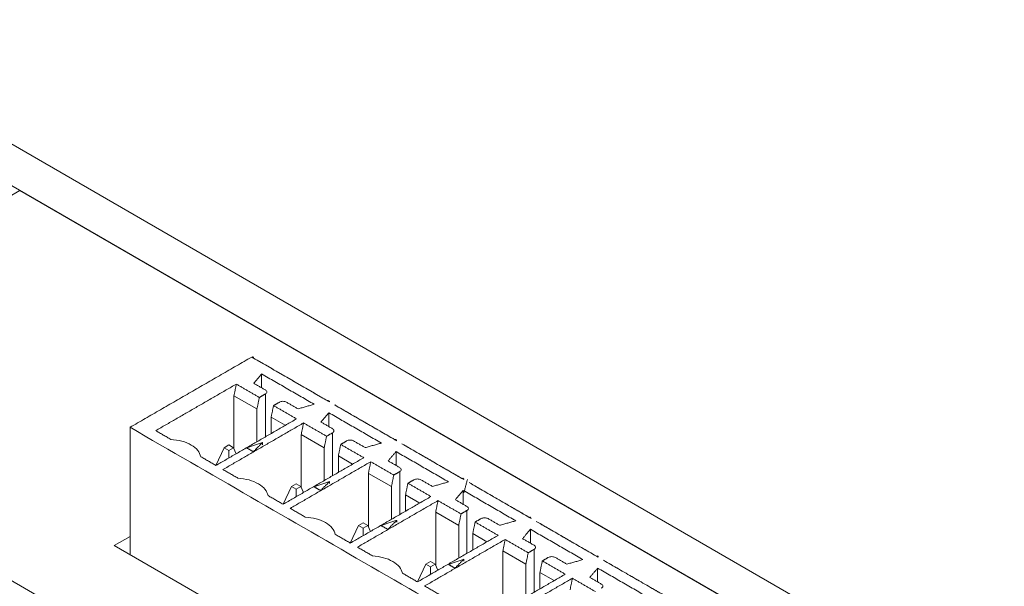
# Model space of a CAD drawing. Header units: inches. Extents: x 0.2 to 16.3, y 0.2 to 11.5.
# Tile 28 of 71: x 2.8 to 3.8, y 3 to 3.6. Entities that reach past the tile are written whole.
import ezdxf

# ---------------------------------------------------------------- set-up
doc = ezdxf.new("R2010")
doc.units = ezdxf.units.IN
doc.header["$MEASUREMENT"] = 0

msp = doc.modelspace()

# ---------------------------------------------------------------- linework, layer by layer
at = {"color": 7, "linetype": 'Continuous', "lineweight": 15}
for p, q in [((4.8854, 2.248), (2.5284, 3.6087)), ((4.8477, 2.2262), (2.4907, 3.5869)), ((2.7636, 3.429), (0.9176, 2.3633)), ((4.5748, 2.3834), (2.7636, 3.429)), ((3.0182, 3.2217), (3.0182, 3.2363)), ((2.9891, 3.2134), (2.9891, 3.1575)), ((3.0133, 3.1995), (2.9891, 3.2134)), ((3.0221, 3.2152), (3.0221, 3.1701)), ((3.0133, 3.1995), (3.0133, 3.1651)), ((3.0282, 3.1736), (3.0282, 3.1909)), ((3.0282, 3.1909), (3.0431, 3.1823)), ((3.0889, 3.1809), (3.0889, 3.1955)), ((2.8797, 3.1802), (2.8797, 3.0463)), ((3.0598, 3.1726), (3.0598, 3.1167)), ((3.084, 3.1586), (3.0598, 3.1726)), ((3.0928, 3.1744), (3.0928, 3.1293)), ((2.9836, 3.1616), (2.9787, 3.1587)), ((2.9885, 3.1587), (2.9836, 3.1616)), ((3.019, 3.1619), (3.019, 3.1641)), ((2.9701, 3.1401), (2.9787, 3.1587)), ((2.9787, 3.1587), (2.9836, 3.1559)), ((2.9836, 3.1559), (2.9885, 3.1587)), ((2.9836, 3.1479), (2.9836, 3.1559)), ((2.9915, 3.1524), (2.9885, 3.1587)), ((3.084, 3.1586), (3.084, 3.1243)), ((3.0989, 3.1328), (3.0989, 3.1501)), ((3.0989, 3.1501), (3.1138, 3.1414)), ((3.1596, 3.1401), (3.1596, 3.1547)), ((3.1305, 3.1318), (3.1305, 3.0759)), ((3.1548, 3.1178), (3.1305, 3.1318)), ((3.1635, 3.1336), (3.1635, 3.0885)), ((3.0544, 3.1208), (3.0495, 3.1179)), ((3.0593, 3.1179), (3.0544, 3.1208)), ((3.0897, 3.1211), (3.0897, 3.1232)), ((3.0408, 3.0993), (3.0495, 3.1179)), ((3.0495, 3.1179), (3.0544, 3.1151)), ((3.0544, 3.1151), (3.0593, 3.1179)), ((3.0544, 3.1071), (3.0544, 3.1151)), ((3.0622, 3.1116), (3.0593, 3.1179)), ((3.1548, 3.1178), (3.1548, 3.0834)), ((3.1696, 3.092), (3.1696, 3.1092)), ((3.1696, 3.1092), (3.1845, 3.1006)), ((3.2303, 3.0993), (3.2303, 3.1139)), ((3.2013, 3.091), (3.2013, 3.035)), ((3.2255, 3.077), (3.2013, 3.091)), ((3.2342, 3.0928), (3.2342, 3.0476)), ((3.1202, 3.0771), (3.1115, 3.0585)), ((3.1251, 3.0799), (3.1202, 3.0771)), ((3.1202, 3.0771), (3.1251, 3.0743)), ((3.13, 3.0771), (3.1251, 3.0799)), ((3.1251, 3.0743), (3.13, 3.0771)), ((3.1329, 3.0708), (3.13, 3.0771)), ((3.1604, 3.0803), (3.1604, 3.0824)), ((3.2255, 3.077), (3.2255, 3.0426)), ((3.1251, 3.0663), (3.1251, 3.0743)), ((3.2403, 3.0512), (3.2403, 3.0684)), ((3.2403, 3.0684), (3.2553, 3.0598)), ((3.301, 3.0585), (3.301, 3.073)), ((2.8631, 3.0559), (2.8797, 3.0655)), ((3.912, 2.4504), (2.8631, 3.0559)), ((3.272, 3.0502), (3.272, 2.9942)), ((3.2962, 3.0362), (3.272, 3.0502)), ((3.3049, 3.0519), (3.3049, 3.0068)), ((2.718, 3.0404), (2.7813, 3.0039)), ((3.1822, 3.0177), (3.1909, 3.0363)), ((3.1958, 3.0391), (3.1909, 3.0363)), ((3.1909, 3.0363), (3.1958, 3.0335)), ((3.2007, 3.0363), (3.1958, 3.0391)), ((3.1958, 3.0335), (3.2007, 3.0363)), ((3.2007, 3.0363), (3.2036, 3.03)), ((3.2311, 3.0394), (3.2311, 3.0416)), ((3.2962, 3.0362), (3.2962, 3.0018)), ((3.1958, 3.0335), (3.1958, 3.0255)), ((3.311, 3.0104), (3.311, 3.0276)), ((3.311, 3.0276), (3.326, 3.019)), ((3.3717, 3.0176), (3.3717, 3.0322))]:
    msp.add_line(p, q, dxfattribs=at)
for centre, radius, start, end in [((3.0085, 3.2532), 0.00115, 350.7878, 129.2033), ((3.0884, 3.2071), 0.00115, 350.7878, 129.2033), ((3.096, 3.2023), 0.00169, 95.7983, 122.0457), ((3.1591, 3.1663), 0.00115, 350.7878, 129.2033), ((3.2298, 3.1255), 0.00115, 350.7878, 129.2033), ((3.3005, 3.0846), 0.00115, 350.7878, 129.2033), ((3.3712, 3.0438), 0.00115, 350.7878, 129.2033)]:
    msp.add_arc(centre, radius, start, end, dxfattribs=at)
for points in [[(2.8797, 3.1802), (3.0078, 3.2541)], [(3.0078, 3.2541), (3.0877, 3.208)], [(3.0096, 3.253), (3.0895, 3.2069)], [(3.0099, 3.2265), (3.0182, 3.2363)], [(3.0735, 3.2044), (3.0182, 3.2363)], [(2.9916, 3.2256), (2.9068, 3.1767)], [(2.9916, 3.2256), (2.9891, 3.2134)], [(3.0158, 3.2116), (2.9916, 3.2256)], [(3.0221, 3.2195), (3.0099, 3.2265)], [(3.0133, 3.1995), (3.0158, 3.2116)], [(3.0158, 3.2116), (3.0221, 3.2152)], [(3.0307, 3.203), (3.0282, 3.1909)], [(3.0369, 3.2066), (3.0307, 3.203)], [(3.0549, 3.1891), (3.0307, 3.203)], [(3.0565, 3.1996), (3.0443, 3.2066)], [(3.0735, 3.2044), (3.0565, 3.1996)], [(3.0951, 3.2037), (3.1584, 3.1672)], [(3.0969, 3.2026), (3.1602, 3.1661)], [(3.0806, 3.1857), (3.0889, 3.1955)], [(3.1442, 3.1636), (3.0889, 3.1955)], [(2.9701, 3.1401), (3.0549, 3.1891)], [(3.0623, 3.1848), (2.9775, 3.1358)], [(3.0623, 3.1848), (3.0598, 3.1726)], [(3.0865, 3.1708), (3.0623, 3.1848)], [(3.0928, 3.1787), (3.0806, 3.1857)], [(3.8955, 2.5938), (2.8797, 3.1802)], [(2.9068, 3.1767), (2.9226, 3.1675)], [(3.084, 3.1586), (3.0865, 3.1708)], [(3.0865, 3.1708), (3.0928, 3.1744)], [(3.019, 3.1641), (3.0025, 3.1586)], [(3.0095, 3.1545), (3.019, 3.1641)], [(3.1014, 3.1622), (3.0989, 3.1501)], [(3.1076, 3.1658), (3.1014, 3.1622)], [(3.1256, 3.1482), (3.1014, 3.1622)], [(3.1272, 3.1588), (3.115, 3.1658)], [(3.1442, 3.1636), (3.1272, 3.1588)], [(3.1658, 3.1629), (3.2291, 3.1263)], [(3.1677, 3.1618), (3.2309, 3.1253)], [(3.0025, 3.1586), (3.0095, 3.1545)], [(3.1513, 3.1449), (3.1596, 3.1547)], [(3.2149, 3.1228), (3.1596, 3.1547)], [(2.9543, 3.1492), (2.9701, 3.1401)], [(3.0408, 3.0993), (3.1256, 3.1482)], [(3.133, 3.144), (3.0482, 3.095)], [(3.133, 3.144), (3.1305, 3.1318)], [(3.1572, 3.13), (3.133, 3.144)], [(3.1635, 3.1379), (3.1513, 3.1449)], [(2.9775, 3.1358), (2.9933, 3.1267)], [(3.1548, 3.1178), (3.1572, 3.13)], [(3.1572, 3.13), (3.1635, 3.1336)], [(3.0897, 3.1232), (3.0732, 3.1177)], [(3.0802, 3.1137), (3.0897, 3.1232)], [(3.1721, 3.1214), (3.1696, 3.1092)], [(3.1783, 3.125), (3.1721, 3.1214)], [(3.1963, 3.1074), (3.1721, 3.1214)], [(3.1979, 3.118), (3.1858, 3.125)], [(3.2149, 3.1228), (3.1979, 3.118)], [(3.2347, 3.1253), (3.2309, 3.1113)], [(3.2365, 3.1221), (3.2998, 3.0855)], [(3.2384, 3.121), (3.3017, 3.0844)], [(3.025, 3.1084), (3.0408, 3.0993)], [(3.0732, 3.1177), (3.0802, 3.1137)], [(3.222, 3.1041), (3.2303, 3.1139)], [(3.2856, 3.0819), (3.2303, 3.1139)], [(3.1115, 3.0585), (3.1963, 3.1074)], [(3.2037, 3.1031), (3.119, 3.0542)], [(3.2037, 3.1031), (3.2013, 3.091)], [(3.228, 3.0892), (3.2037, 3.1031)], [(3.2342, 3.097), (3.222, 3.1041)], [(3.0482, 3.095), (3.064, 3.0859)], [(3.2255, 3.077), (3.228, 3.0892)], [(3.228, 3.0892), (3.2342, 3.0928)], [(3.1604, 3.0824), (3.1439, 3.0769)], [(3.1439, 3.0769), (3.1509, 3.0729)], [(3.1509, 3.0729), (3.1604, 3.0824)], [(3.2428, 3.0806), (3.2403, 3.0684)], [(3.249, 3.0842), (3.2428, 3.0806)], [(3.267, 3.0666), (3.2428, 3.0806)], [(3.2686, 3.0772), (3.2565, 3.0842)], [(3.2856, 3.0819), (3.2686, 3.0772)], [(3.3072, 3.0812), (3.3705, 3.0447)], [(3.3091, 3.0802), (3.3724, 3.0436)], [(3.0957, 3.0676), (3.1115, 3.0585)], [(3.1822, 3.0177), (3.267, 3.0666)], [(3.2927, 3.0632), (3.301, 3.073)], [(3.3563, 3.0411), (3.301, 3.073)], [(3.2744, 3.0623), (3.1897, 3.0134)], [(3.2744, 3.0623), (3.272, 3.0502)], [(3.2987, 3.0483), (3.2744, 3.0623)], [(3.3049, 3.0562), (3.2927, 3.0632)], [(3.119, 3.0542), (3.1348, 3.0451)], [(3.2962, 3.0362), (3.2987, 3.0483)], [(3.2987, 3.0483), (3.3049, 3.0519)], [(3.2311, 3.0416), (3.2147, 3.0361)], [(3.2147, 3.0361), (3.2216, 3.0321)], [(3.2216, 3.0321), (3.2311, 3.0416)], [(3.3135, 3.0398), (3.311, 3.0276)], [(3.3198, 3.0434), (3.3135, 3.0398)], [(3.3377, 3.0258), (3.3135, 3.0398)], [(3.3393, 3.0363), (3.3272, 3.0434)], [(3.3563, 3.0411), (3.3393, 3.0363)], [(3.3779, 3.0404), (3.4412, 3.0039)], [(3.3798, 3.0393), (3.4431, 3.0028)], [(3.1665, 3.0268), (3.1822, 3.0177)], [(3.253, 2.9768), (3.3377, 3.0258)], [(3.3635, 3.0224), (3.3717, 3.0322)], [(3.427, 3.0003), (3.3717, 3.0322)], [(3.3452, 3.0215), (3.2604, 2.9726)], [(3.3452, 3.0215), (3.3427, 3.0093)], [(3.3694, 3.0075), (3.3452, 3.0215)], [(3.3756, 3.0154), (3.3635, 3.0224)], [(3.1897, 3.0134), (3.2055, 3.0043)]]:
    msp.add_open_spline(points, degree=1, dxfattribs=at)
for points, knots in [([(3.0221, 3.2152), (3.0225, 3.2155), (3.0234, 3.2162), (3.0237, 3.2174), (3.0234, 3.2186), (3.0225, 3.2192), (3.0221, 3.2195)], [0, 0, 0, 0, 0.249998, 0.500003, 0.750004, 1, 1, 1, 1]), ([(3.0443, 3.2066), (3.0438, 3.2069), (3.0427, 3.2074), (3.0406, 3.2076), (3.0385, 3.2074), (3.0375, 3.2069), (3.0369, 3.2066)], [0, 0, 0, 0, 0.249998, 0.499997, 0.750003, 1, 1, 1, 1]), ([(3.0928, 3.1744), (3.0932, 3.1747), (3.0941, 3.1753), (3.0944, 3.1765), (3.0941, 3.1777), (3.0932, 3.1784), (3.0928, 3.1787)], [0, 0, 0, 0, 0.249997, 0.500003, 0.750002, 1, 1, 1, 1]), ([(2.9226, 3.1675), (2.9266, 3.1671), (2.9345, 3.1661), (2.9445, 3.1618), (2.9518, 3.1561), (2.9535, 3.1515), (2.9543, 3.1492)], [0, 0, 0, 0, 0.25, 0.5, 0.75, 1, 1, 1, 1]), ([(3.115, 3.1658), (3.1145, 3.1661), (3.1134, 3.1666), (3.1113, 3.1668), (3.1092, 3.1666), (3.1082, 3.1661), (3.1076, 3.1658)], [0, 0, 0, 0, 0.249998, 0.499997, 0.750003, 1, 1, 1, 1]), ([(3.1635, 3.1336), (3.1639, 3.1339), (3.1648, 3.1345), (3.1651, 3.1357), (3.1648, 3.1369), (3.1639, 3.1375), (3.1635, 3.1379)], [0, 0, 0, 0, 0.249997, 0.500003, 0.750003, 1, 1, 1, 1]), ([(2.9933, 3.1267), (2.9973, 3.1262), (3.0052, 3.1253), (3.0152, 3.121), (3.0225, 3.1153), (3.0242, 3.1107), (3.025, 3.1084)], [0, 0, 0, 0, 0.25, 0.5, 0.75, 1, 1, 1, 1]), ([(3.1858, 3.125), (3.1852, 3.1252), (3.1841, 3.1257), (3.182, 3.126), (3.18, 3.1257), (3.1789, 3.1252), (3.1783, 3.125)], [0, 0, 0, 0, 0.249998, 0.499997, 0.750003, 1, 1, 1, 1]), ([(3.2342, 3.0928), (3.2346, 3.0931), (3.2355, 3.0937), (3.2359, 3.0949), (3.2355, 3.0961), (3.2346, 3.0967), (3.2342, 3.097)], [0, 0, 0, 0, 0.249997, 0.500002, 0.750002, 1, 1, 1, 1]), ([(3.064, 3.0859), (3.068, 3.0854), (3.076, 3.0844), (3.0859, 3.0802), (3.0932, 3.0745), (3.0949, 3.0699), (3.0957, 3.0676)], [0, 0, 0, 0, 0.2499996, 0.5, 0.7500004, 1, 1, 1, 1]), ([(3.2565, 3.0842), (3.2559, 3.0844), (3.2548, 3.0849), (3.2528, 3.0851), (3.2507, 3.0849), (3.2496, 3.0844), (3.249, 3.0842)], [0, 0, 0, 0, 0.2499971, 0.4999972, 0.7500027, 1, 1, 1, 1]), ([(3.3049, 3.0519), (3.3053, 3.0522), (3.3062, 3.0529), (3.3066, 3.0541), (3.3062, 3.0553), (3.3053, 3.0559), (3.3049, 3.0562)], [0, 0, 0, 0, 0.249997, 0.500003, 0.750002, 1, 1, 1, 1]), ([(3.1348, 3.0451), (3.1387, 3.0446), (3.1467, 3.0436), (3.1566, 3.0394), (3.1639, 3.0337), (3.1656, 3.0291), (3.1665, 3.0268)], [0, 0, 0, 0, 0.25, 0.5, 0.75, 1, 1, 1, 1]), ([(3.3272, 3.0434), (3.3266, 3.0436), (3.3255, 3.0441), (3.3235, 3.0443), (3.3214, 3.0441), (3.3203, 3.0436), (3.3198, 3.0434)], [0, 0, 0, 0, 0.249998, 0.499997, 0.750003, 1, 1, 1, 1]), ([(3.3756, 3.0111), (3.376, 3.0114), (3.3769, 3.012), (3.3773, 3.0133), (3.3769, 3.0145), (3.376, 3.0151), (3.3756, 3.0154)], [0, 0, 0, 0, 0.249998, 0.500003, 0.750004, 1, 1, 1, 1])]:
    msp.add_open_spline(points, degree=3, knots=knots, dxfattribs=at)

doc.saveas('drawing.dxf')
